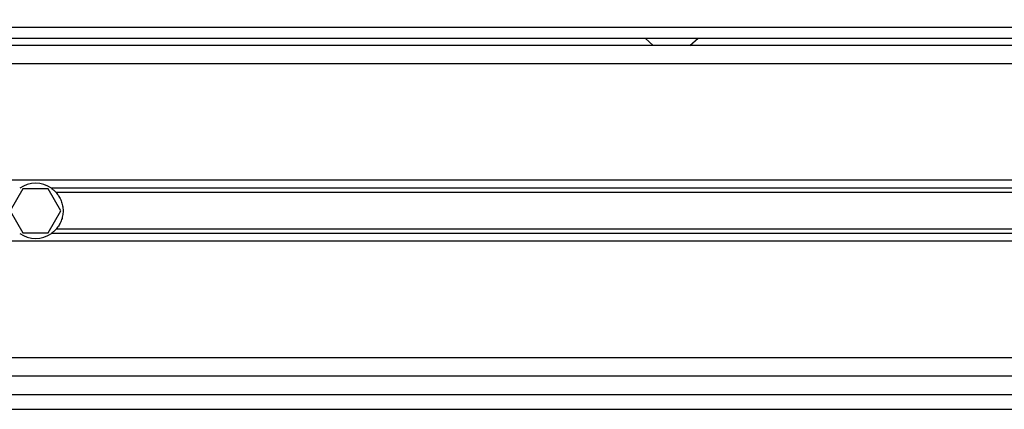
# Model space of a CAD drawing. Header units: millimetres. Extents: x 0 to 420, y 0 to 297.
# Tile 44 of 119: x 106.81 to 111.23, y 229.9 to 231.65. Entities that reach past the tile are written whole.
import ezdxf

# ---------------------------------------------------------------- set-up
doc = ezdxf.new("R2010")
doc.units = ezdxf.units.MM
doc.layers.add('QUOTE', color=174, linetype='Continuous')
doc.styles.add('SLDTEXTSTYLE3', font='TXT', dxfattribs={"width": 0.75})
doc.dimstyles.new('SLDDIMSTYLE0', dxfattribs={"dimtxt": 3, "dimasz": 3, "dimexe": 0, "dimexo": 0.0625, "dimgap": 0.75, "dimtad": 1, "dimlfac": 30.31081, "dimrnd": 1e-09, "dimzin": 12, "dimdsep": 46, "dimtxsty": 'SLDTEXTSTYLE3', "dimsah": 1, "dimcen": 0.09, "dimadec": 0, "dimazin": 3, "dimtfac": 1, "dimtdec": 3, "dimtofl": 0, "dimtmove": 0, "dimatfit": 3, "dimfxl": 0, "dimfrac": 2, "dimtolj": 1, "dimtzin": 12, "dimarcsym": 0})

# ---------------------------------------------------------------- blocks, each defined once
blk = doc.blocks.new('_D')
at = {"layer": 'QUOTE'}
for p, q in [((56.5644, 232.7921), (56.5644, 236.3967)), ((221.5221, 232.7921), (221.5221, 236.3967)), ((221.5221, 234.3967), (56.5644, 234.3967))]:
    blk.add_line(p, q, dxfattribs=at)
for points in [[(56.5644, 234.3967), (59.5644, 233.8967), (59.5644, 234.8967)], [(221.5221, 234.3967), (218.5221, 234.8967), (218.5221, 233.8967)]]:
    blk.add_solid(points, dxfattribs=at)
at = {"layer": 'QUOTE', "insert": (134.6099, 238.2639), "char_height": 3, "attachment_point": 1, "style": 'SLDTEXTSTYLE3'}
blk.add_mtext('5000', dxfattribs=at)

msp = doc.modelspace()

# ---------------------------------------------------------------- linework, layer by layer
at = {"color": 7, "linetype": 'Continuous', "lineweight": 25}
for p, q in [((57.47168, 231.6169), (111.55029, 231.6169)), ((57.52116, 231.56741), (111.55029, 231.56741)), ((109.61662, 231.56741), (109.65328, 231.53442)), ((109.81824, 231.53442), (109.8549, 231.56741)), ((215.41863, 231.53442), (62.66784, 231.53442)), ((113.85643, 231.45194), (67.037, 231.45194)), ((113.62566, 230.92902), (67.26777, 230.92902)), ((106.81935, 230.89108), (106.76221, 230.79211)), ((106.93364, 230.89108), (106.81935, 230.89108)), ((106.99078, 230.79211), (106.93364, 230.89108)), ((113.61911, 230.89326), (106.94773, 230.89326)), ((113.61564, 230.87432), (106.96895, 230.87432)), ((106.76221, 230.79211), (106.81935, 230.69313)), ((106.93364, 230.69313), (106.99078, 230.79211)), ((106.81935, 230.69313), (106.93364, 230.69313)), ((113.60822, 230.69096), (106.94773, 230.69096)), ((113.60868, 230.7099), (106.96895, 230.7099)), ((113.60962, 230.65519), (67.2838, 230.65519)), ((113.69681, 230.13228), (67.19661, 230.13228)), ((113.71959, 230.0498), (67.17383, 230.0498)), ((67.15269, 229.96732), (113.74073, 229.96732)), ((67.13347, 229.90134), (113.75996, 229.90134))]:
    msp.add_line(p, q, dxfattribs=at)
for start, end in [(54.84472, 125.15528), (234.84472, 305.15528)]:
    msp.add_arc((106.87649, 230.79211), 0.12372, start, end, dxfattribs=at)
for points, knots in [([(106.94773, 230.89326), (106.95125, 230.89078), (106.95501, 230.88784), (106.96229, 230.88138), (106.96584, 230.87781), (106.96895, 230.87432)], [0, 0, 0, 0, 0.5, 0.5, 1, 1, 1, 1]), ([(106.96895, 230.87432), (106.97379, 230.86888), (106.97811, 230.86305), (106.98576, 230.85059), (106.98911, 230.84388), (106.99455, 230.82987), (106.99663, 230.82264), (106.99946, 230.80772), (107.0002, 230.79991), (107.00022, 230.78454), (106.99952, 230.77693), (106.9967, 230.76184), (106.99459, 230.75447), (106.98918, 230.7405), (106.98584, 230.73377), (106.97814, 230.7212), (106.97379, 230.71535), (106.96895, 230.7099)], [0, 0, 0, 0, 0.125, 0.125, 0.25, 0.25, 0.375, 0.375, 0.5, 0.5, 0.625, 0.625, 0.75, 0.75, 0.875, 0.875, 1, 1, 1, 1]), ([(106.96895, 230.7099), (106.96584, 230.70641), (106.96228, 230.70284), (106.95503, 230.69639), (106.95124, 230.69343), (106.94773, 230.69096)], [0, 0, 0, 0, 0.5, 0.5, 1, 1, 1, 1])]:
    msp.add_open_spline(points, degree=3, knots=knots, dxfattribs=at)

# ---------------------------------------------------------------- dimensions: what is measured, and where the dimension line sits
at = {"layer": 'QUOTE'}
dim = msp.add_linear_dim(base=(56.56441, 234.3967), p1=(221.52206, 230.79211), p2=(56.56441, 230.79211), dimstyle='SLDDIMSTYLE0', dxfattribs=at)
dim.commit()
dim.dimension.update_dxf_attribs({"geometry": '_D', "text_midpoint": (139.04324, 234.3967), "dimtype": 160})

doc.saveas('drawing.dxf')
